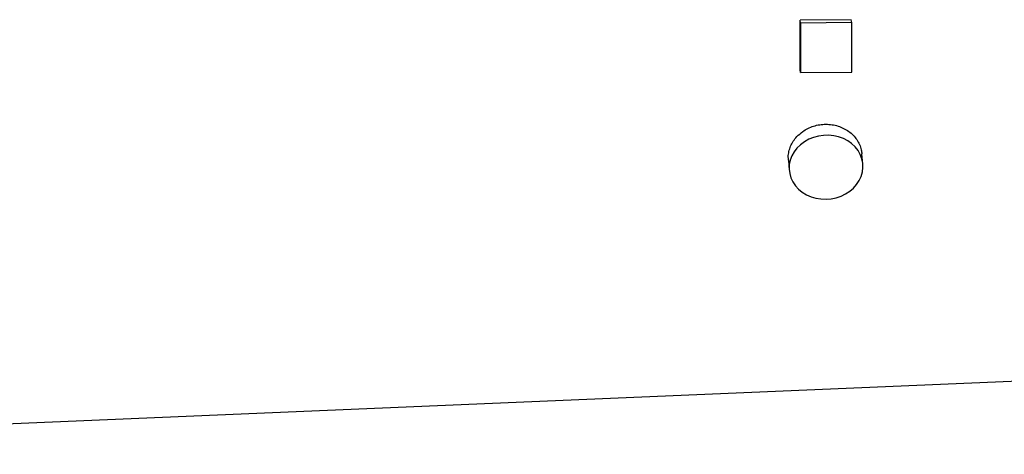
# Model space of a CAD drawing. Header units: millimetres. Extents: x 10 to 1929, y 9 to 917.
# Tile 6 of 9: x 970 to 1449, y 270 to 482. Entities that reach past the tile are written whole.
import ezdxf

# ---------------------------------------------------------------- set-up
doc = ezdxf.new("R2010")
doc.units = ezdxf.units.MM

msp = doc.modelspace()

# ---------------------------------------------------------------- linework, layer by layer
at = {"color": 7, "linetype": 'Continuous', "lineweight": 25}
for p, q in [((1374.74, 481.86), (1349.76, 481.59)), ((1349.98, 480.2), (1349.76, 481.59)), ((1374.96, 480.48), (1349.98, 480.2)), ((1349.98, 480.2), (1349.98, 456.06)), ((1374.96, 480.48), (1374.74, 481.86)), ((1374.96, 456.33), (1374.96, 480.48)), ((1349.98, 456.06), (1349.76, 457.44)), ((1349.98, 456.06), (1374.96, 456.33)), ((1344.08, 413.48), (1344.5, 408.48)), ((1380.38, 411.5), (1379.96, 416.5)), ((608.02, 270.11), (1461.4, 306.04))]:
    msp.add_line(p, q, dxfattribs=at)
at = {"color": 7, "linetype": 'Continuous', "lineweight": 25, "flags": 128}
msp.add_lwpolyline([(1362.44, 394.4), (1364.94, 394.61), (1367.4, 395.11), (1369.76, 395.9), (1371.97, 396.97), (1374, 398.29), (1375.81, 399.84), (1377.35, 401.59), (1378.6, 403.5), (1379.54, 405.53), (1380.15, 407.66), (1380.41, 409.82), (1380.33, 412), (1379.89, 414.13), (1379.11, 416.18), (1378.02, 418.11), (1376.61, 419.89), (1374.93, 421.47), (1373.01, 422.82), (1370.88, 423.93), (1368.59, 424.77), (1366.18, 425.32), (1363.69, 425.57), (1361.19, 425.51), (1358.7, 425.16), (1356.29, 424.51), (1354, 423.58), (1351.87, 422.38), (1349.95, 420.94), (1348.27, 419.29), (1346.87, 417.46), (1345.77, 415.48), (1344.99, 413.39), (1344.55, 411.24), (1344.47, 409.07), (1344.73, 406.91), (1345.34, 404.81), (1346.28, 402.82), (1347.53, 400.96), (1349.08, 399.28), (1350.88, 397.8), (1352.91, 396.57), (1355.13, 395.59), (1357.48, 394.9), (1359.94, 394.5), (1362.44, 394.4)], dxfattribs=at)
at = {"color": 7, "linetype": 'Continuous', "lineweight": 25}
msp.add_ellipse((1340.21, 528.22), major_axis=(-2.48, 227.18), ratio=0.04066, start_param=4.395096, end_param=4.505195, dxfattribs=at)
for points, knots in [([(1344.15, 413.48), (1344.1, 413.99), (1343.96, 415.37), (1344.31, 417.65), (1345.12, 420.23), (1346.44, 422.67), (1348.33, 425.16), (1350.08, 426.57), (1351.07, 427.36)], [0, 0, 0, 0, 0.099944, 0.269768, 0.439595, 0.609449, 0.779306, 1, 1, 1, 1]), ([(1351.07, 427.36), (1351.9, 427.89), (1353.57, 428.96), (1356.38, 430.08), (1359.33, 430.77), (1362.37, 431.01), (1365.39, 430.78), (1368.32, 430.11), (1371.06, 428.99), (1373.56, 427.48), (1375.73, 425.61), (1377.52, 423.45), (1378.84, 421.06), (1379.69, 418.71), (1379.84, 417.17), (1379.91, 416.49)], [0, 0, 0, 0, 0.078328, 0.156655, 0.234991, 0.313326, 0.391506, 0.469688, 0.547875, 0.626064, 0.704471, 0.782877, 0.861373, 0.939869, 1, 1, 1, 1])]:
    msp.add_open_spline(points, degree=3, knots=knots, dxfattribs=at)

doc.saveas('drawing.dxf')
